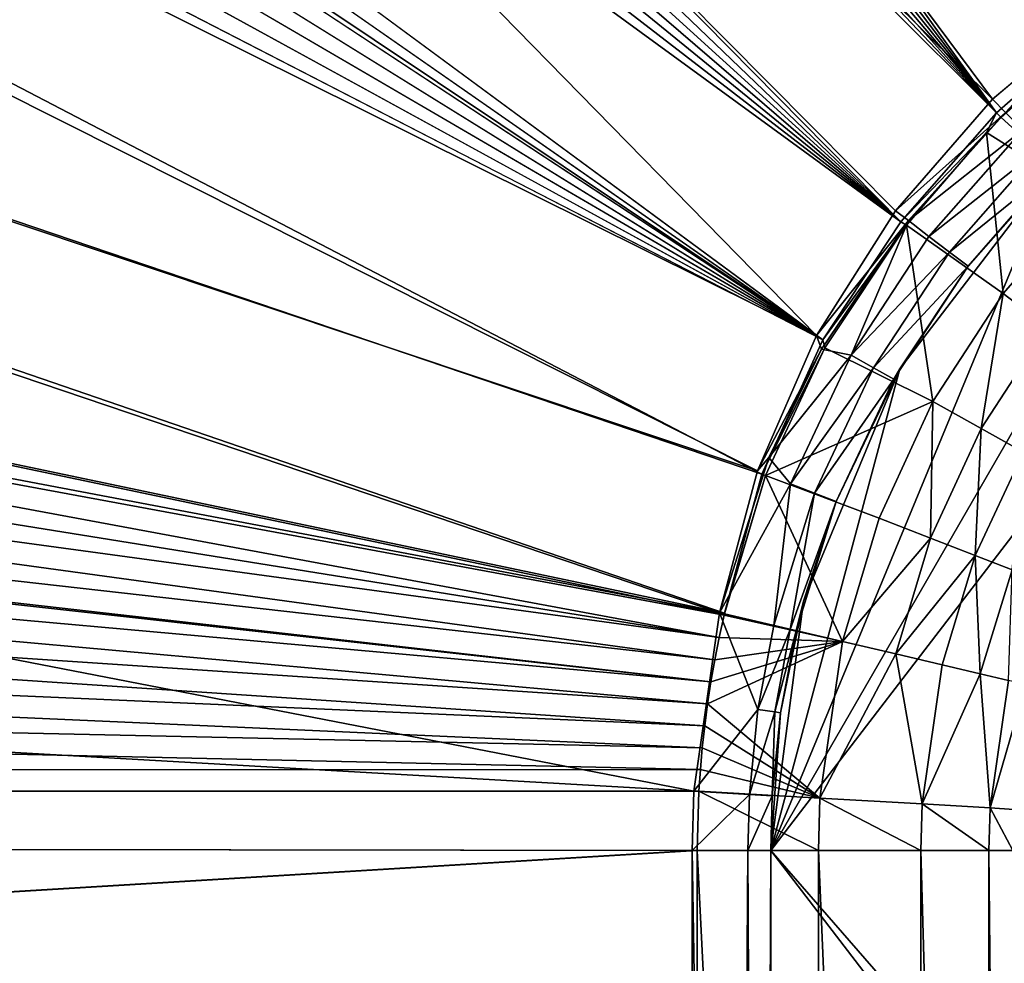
# Model space of a CAD drawing. Header units: metres. Extents: x -901 to 901, y -486 to 401.
# Tile 198 of 256: x -72 to -60, y 29 to 41. Entities that reach past the tile are written whole.
import ezdxf

# ---------------------------------------------------------------- set-up
doc = ezdxf.new("R2010")
doc.units = ezdxf.units.M

msp = doc.modelspace()

# ---------------------------------------------------------------- linework, layer by layer
at = {"layer": 'top0'}
for points in [[(-191.833008, 223.902557, -495.787354), (-199.592087, 223.893265, -495.690674), (-59.888885, 39.988377, -500.496002)], [(-58.539486, 41.175385, -500.496002), (-191.833008, 223.902557, -495.787354), (-59.888885, 39.988377, -500.496002)], [(-520.393921, 188.45813, -493.390167), (-437.335358, 223.870071, -494.717072), (-62.851711, 35.5509, -503.495331)], [(-518.588135, 190.194061, -490.413635), (-62.795345, 35.507481, -500.496002), (-423.970123, 223.826447, -491.966522)], [(-62.851711, 35.5509, -503.495331), (-437.335358, 223.870071, -494.717072), (-62.118618, 37.228283, -503.495331)], [(-437.335358, 223.870071, -494.717072), (-341.090759, 223.79567, -496.466583), (-62.118618, 37.228283, -503.495331)], [(-62.795345, 35.507481, -500.496002), (-62.041782, 37.174675, -500.496002), (-423.970123, 223.826447, -491.966522)], [(-423.970123, 223.826447, -491.966522), (-62.041782, 37.174675, -500.496002), (-402.263153, 223.800766, -492.368256)], [(-62.041782, 37.174675, -500.496002), (-381.537445, 223.778259, -492.746674), (-402.263153, 223.800766, -492.368256)], [(-362.761078, 223.761658, -493.084625), (-381.537445, 223.778259, -492.746674), (-62.041782, 37.174675, -500.496002)], [(-62.118618, 37.228283, -503.495331), (-341.090759, 223.79567, -496.466583), (-244.761276, 223.802536, -498.037628)], [(-276.109863, 223.780685, -494.570038), (-288.256195, 223.766754, -494.371063), (-61.075893, 38.638973, -500.496002)], [(-264.756958, 223.795929, -494.751923), (-276.109863, 223.780685, -494.570038), (-61.075893, 38.638973, -500.496002)], [(-61.075893, 38.638973, -500.496002), (-253.942322, 223.811844, -494.92099), (-264.756958, 223.795929, -494.751923)], [(-243.728363, 223.827652, -495.076447), (-253.942322, 223.811844, -494.92099), (-61.075893, 38.638973, -500.496002)], [(-196.53624, 223.843063, -498.702637), (-59.937843, 40.155907, -503.495331), (-244.761276, 223.802536, -498.037628)], [(-59.937843, 40.155907, -503.495331), (-61.13979, 38.775196, -503.495331), (-244.761276, 223.802536, -498.037628)], [(-244.761276, 223.802536, -498.037628), (-61.13979, 38.775196, -503.495331), (-62.118618, 37.228283, -503.495331)], [(-234.052185, 223.84288, -495.219543), (-243.728363, 223.827652, -495.076447), (-59.888885, 39.988377, -500.496002)], [(-59.888885, 39.988377, -500.496002), (-243.728363, 223.827652, -495.076447), (-61.075893, 38.638973, -500.496002)], [(-224.860184, 223.857224, -495.351349), (-234.052185, 223.84288, -495.219543), (-59.888885, 39.988377, -500.496002)], [(-216.064621, 223.870514, -495.47348), (-224.860184, 223.857224, -495.351349), (-59.888885, 39.988377, -500.496002)], [(-207.658188, 223.882553, -495.586273), (-216.064621, 223.870514, -495.47348), (-59.888885, 39.988377, -500.496002)], [(-59.888885, 39.988377, -500.496002), (-199.592087, 223.893265, -495.690674), (-207.658188, 223.882553, -495.586273)], [(-58.540531, 41.33852, -503.495331), (-59.937843, 40.155907, -503.495331), (-196.53624, 223.843063, -498.702637)], [(-345.556152, 223.751236, -493.389862), (-362.761078, 223.761658, -493.084625), (-62.041782, 37.174675, -500.496002)], [(-62.041782, 37.174675, -500.496002), (-329.631134, 223.746918, -493.668304), (-345.556152, 223.751236, -493.389862)], [(-314.839111, 223.748489, -493.923187), (-329.631134, 223.746918, -493.668304), (-62.041782, 37.174675, -500.496002)], [(-301.082428, 223.755539, -494.156799), (-314.839111, 223.748489, -493.923187), (-61.075893, 38.638973, -500.496002)], [(-61.075893, 38.638973, -500.496002), (-314.839111, 223.748489, -493.923187), (-62.041782, 37.174675, -500.496002)], [(-288.256195, 223.766754, -494.371063), (-301.082428, 223.755539, -494.156799), (-61.075893, 38.638973, -500.496002)], [(-553.594482, 136.830185, -490.000427), (-63.257637, 33.784927, -500.496002), (-518.588135, 190.194061, -490.413635)], [(-518.588135, 190.194061, -490.413635), (-63.257637, 33.784927, -500.496002), (-62.795345, 35.507481, -500.496002)], [(-556.825012, 127.259506, -492.974121), (-520.393921, 188.45813, -493.390167), (-63.320282, 33.791721, -503.495331)], [(-63.320282, 33.791721, -503.495331), (-520.393921, 188.45813, -493.390167), (-62.851711, 35.5509, -503.495331)], [(-557.308044, 125.167229, -489.971375), (-63.263184, 33.760246, -500.495972), (-553.594482, 136.830185, -490.000427)], [(-553.594482, 136.830185, -490.000427), (-63.263184, 33.760246, -500.495972), (-63.257637, 33.784927, -500.496002)], [(-562.270081, 60.027832, -493.031525), (-556.825012, 127.259506, -492.974121), (-63.639893, 31.580099, -503.49292)], [(-63.639893, 31.580099, -503.49292), (-556.825012, 127.259506, -492.974121), (-63.320282, 33.791721, -503.495331)], [(-559.98407, 113.37619, -489.958313), (-63.32428, 33.484169, -500.495697), (-557.308044, 125.167229, -489.971375)], [(-557.308044, 125.167229, -489.971375), (-63.32428, 33.484169, -500.495697), (-63.263184, 33.760246, -500.495972)], [(-561.627441, 101.444756, -489.961151), (-63.32428, 33.484169, -500.495697), (-559.98407, 113.37619, -489.958313)], [(-562.22406, 89.514771, -489.979797), (-63.378803, 33.209328, -500.495422), (-561.627441, 101.444756, -489.961151)], [(-561.627441, 101.444756, -489.961151), (-63.378803, 33.209328, -500.495422), (-63.32428, 33.484169, -500.495697)], [(-562.22406, 89.514771, -489.979797), (-562.227051, 88.468025, -489.982208), (-63.426933, 32.935684, -500.495117)], [(-63.378803, 33.209328, -500.495422), (-562.22406, 89.514771, -489.979797), (-63.426933, 32.935684, -500.495117)], [(-63.426933, 32.935684, -500.495117), (-562.227051, 88.468025, -489.982208), (-562.218018, 77.659088, -490.005096)], [(-63.426933, 32.935684, -500.495117), (-562.218018, 77.659088, -490.005096), (-63.469139, 32.661133, -500.494812)], [(-562.218018, 77.659088, -490.005096), (-562.210327, 65.947975, -490.024506), (-63.469139, 32.661133, -500.494812)], [(-63.469139, 32.661133, -500.494812), (-562.210327, 65.947975, -490.024506), (-63.505154, 32.387917, -500.494507)], [(-562.210327, 65.947975, -490.024506), (-562.204956, 54.371555, -490.038177), (-63.505154, 32.387917, -500.494507)], [(-562.26355, 31.580099, -493.048248), (-562.270081, 60.027832, -493.031525), (-63.639893, 31.580099, -503.49292)], [(-63.505154, 32.387917, -500.494507), (-562.204956, 54.371555, -490.038177), (-63.535072, 32.116413, -500.494202)], [(-562.204956, 54.371555, -490.038177), (-562.201782, 42.919029, -490.046234), (-63.535072, 32.116413, -500.494202)], [(-63.535072, 32.116413, -500.494202), (-562.201782, 42.919029, -490.046234), (-63.558937, 31.84775, -500.493896)], [(-562.201782, 42.919029, -490.046234), (-562.200745, 31.580099, -490.04892), (-63.558937, 31.84775, -500.493896)], [(-53.836647, 42.379215, -514.071106), (-38.886608, 3.495772, -514.332092), (-62.686565, 30.845772, -513.916626)], [(-56.716419, 41.186375, -514.020874), (-53.836647, 42.379215, -514.071106), (-62.686565, 30.845772, -513.916626)], [(-59.937843, 40.155907, -503.495331), (-58.540531, 41.33852, -503.495331), (-59.777237, 39.993813, -503.497284)], [(-62.686565, 30.845772, -513.916626), (-59.189335, 39.288837, -513.977661), (-56.716419, 41.186375, -514.020874)], [(-59.83152, 39.929844, -500.497345), (-58.539486, 41.175385, -500.496002), (-59.888885, 39.988377, -500.496002)], [(-59.83152, 39.929844, -500.497345), (-58.500591, 41.109989, -500.497314), (-58.539486, 41.175385, -500.496002)], [(-58.500591, 41.109989, -500.497314), (-59.83152, 39.929844, -500.497345), (-58.753883, 38.951244, -500.80658)], [(-61.13979, 38.775196, -503.495331), (-59.937843, 40.155907, -503.495331), (-59.777237, 39.993813, -503.497284)], [(-61.13979, 38.775196, -503.495331), (-59.777237, 39.993813, -503.497284), (-60.979752, 38.653187, -503.497223)], [(-60.013931, 39.743046, -500.497345), (-59.888885, 39.988377, -500.496002), (-61.075893, 38.638973, -500.496002)], [(-59.777237, 39.993813, -503.497284), (-59.563244, 39.778004, -503.574524), (-60.979752, 38.653187, -503.497223)], [(-60.013931, 39.743046, -500.497345), (-59.83152, 39.929844, -500.497345), (-59.888885, 39.988377, -500.496002)], [(-58.753883, 38.951244, -500.80658), (-59.83152, 39.929844, -500.497345), (-60.013931, 39.743046, -500.497345)], [(-59.563244, 39.778004, -503.574524), (-60.725868, 38.456242, -503.574677), (-60.979752, 38.653187, -503.497223)], [(-60.725868, 38.456242, -503.574677), (-59.563244, 39.778004, -503.574524), (-59.337708, 39.549347, -503.790588)], [(-61.003994, 38.595154, -500.497314), (-60.013931, 39.743046, -500.497345), (-61.075893, 38.638973, -500.496002)], [(-60.013931, 39.743046, -500.497345), (-61.003994, 38.595154, -500.497314), (-59.806862, 37.748905, -500.807709)], [(-58.753883, 38.951244, -500.80658), (-60.013931, 39.743046, -500.497345), (-59.806862, 37.748905, -500.807709)], [(-60.470753, 38.261562, -503.790802), (-60.725868, 38.456242, -503.574677), (-59.337708, 39.549347, -503.790588)], [(-59.337708, 39.549347, -503.790588), (-59.134209, 39.343594, -504.492493), (-60.470753, 38.261562, -503.790802)], [(-59.134209, 39.343594, -504.492493), (-60.241295, 38.085556, -504.492523), (-60.470753, 38.261562, -503.790802)], [(-59.134209, 39.343594, -504.492493), (-59.189335, 39.288837, -513.977661), (-60.241295, 38.085556, -504.492523)], [(-61.086872, 36.815922, -513.94458), (-59.189335, 39.288837, -513.977661), (-62.686565, 30.845772, -513.916626)], [(-59.189335, 39.288837, -513.977661), (-61.086872, 36.815922, -513.94458), (-60.241295, 38.085556, -504.492523)], [(-58.753883, 38.951244, -500.80658), (-59.806862, 37.748905, -500.807709), (-59.260544, 37.331959, -501.178589)], [(-62.118618, 37.228283, -503.495331), (-61.13979, 38.775196, -503.495331), (-60.979752, 38.653187, -503.497223)], [(-62.118618, 37.228283, -503.495331), (-60.979752, 38.653187, -503.497223), (-62.056438, 37.057892, -503.496979)], [(-61.691521, 36.983269, -503.575256), (-62.056438, 37.057892, -503.496979), (-60.979752, 38.653187, -503.497223)], [(-61.003994, 38.595154, -500.497314), (-61.075893, 38.638973, -500.496002), (-62.041782, 37.174675, -500.496002)], [(-62.014622, 37.073719, -500.497162), (-61.003994, 38.595154, -500.497314), (-62.041782, 37.174675, -500.496002)], [(-61.003994, 38.595154, -500.497314), (-62.014622, 37.073719, -500.497162), (-60.676392, 36.409519, -500.811127)], [(-60.979752, 38.653187, -503.497223), (-60.725868, 38.456242, -503.574677), (-61.691521, 36.983269, -503.575256)], [(-59.806862, 37.748905, -500.807709), (-61.003994, 38.595154, -500.497314), (-60.676392, 36.409519, -500.811127)], [(-61.691521, 36.983269, -503.575256), (-60.725868, 38.456242, -503.574677), (-60.470753, 38.261562, -503.790802)], [(-61.41251, 36.826694, -503.791534), (-61.691521, 36.983269, -503.575256), (-60.470753, 38.261562, -503.790802)], [(-60.470753, 38.261562, -503.790802), (-60.241295, 38.085556, -504.492523), (-61.41251, 36.826694, -503.791534)], [(-60.241295, 38.085556, -504.492523), (-61.161366, 36.68494, -504.492249), (-61.41251, 36.826694, -503.791534)], [(-60.241295, 38.085556, -504.492523), (-61.086872, 36.815922, -513.94458), (-61.161366, 36.68494, -504.492249)], [(-59.806862, 37.748905, -500.807709), (-60.676392, 36.409519, -500.811127), (-60.078735, 36.074673, -501.182739)], [(-59.806862, 37.748905, -500.807709), (-60.078735, 36.074673, -501.182739), (-59.260544, 37.331959, -501.178589)], [(-62.851711, 35.5509, -503.495331), (-62.118618, 37.228283, -503.495331), (-62.056438, 37.057892, -503.496979)], [(-59.260544, 37.331959, -501.178589), (-60.078735, 36.074673, -501.182739), (-59.555836, 35.78154, -501.679565)], [(-62.014622, 37.073719, -500.497162), (-62.041782, 37.174675, -500.496002), (-62.795345, 35.507481, -500.496002)], [(-62.851711, 35.5509, -503.495331), (-62.056438, 37.057892, -503.496979), (-62.710381, 35.714798, -503.496582)], [(-62.753403, 35.491623, -500.496796), (-62.014622, 37.073719, -500.497162), (-62.795345, 35.507481, -500.496002)], [(-60.676392, 36.409519, -500.811127), (-62.014622, 37.073719, -500.497162), (-62.753403, 35.491623, -500.496796)], [(-62.710381, 35.714798, -503.496582), (-62.056438, 37.057892, -503.496979), (-61.691521, 36.983269, -503.575256)], [(-62.439896, 35.387634, -503.575989), (-62.710381, 35.714798, -503.496582), (-61.691521, 36.983269, -503.575256)], [(-62.439896, 35.387634, -503.575989), (-61.691521, 36.983269, -503.575256), (-61.41251, 36.826694, -503.791534)], [(-62.279713, 33.93615, -513.923767), (-61.086872, 36.815922, -513.94458), (-62.686565, 30.845772, -513.916626)], [(-62.143368, 35.272217, -503.792572), (-62.439896, 35.387634, -503.575989), (-61.41251, 36.826694, -503.791534)], [(-61.086872, 36.815922, -513.94458), (-62.279713, 33.93615, -513.923767), (-61.876282, 35.169342, -504.491486)], [(-61.41251, 36.826694, -503.791534), (-61.161366, 36.68494, -504.492249), (-62.143368, 35.272217, -503.792572)], [(-61.086872, 36.815922, -513.94458), (-61.876282, 35.169342, -504.491486), (-61.161366, 36.68494, -504.492249)], [(-61.161366, 36.68494, -504.492249), (-61.876282, 35.169342, -504.491486), (-62.143368, 35.272217, -503.792572)], [(-62.753403, 35.491623, -500.496796), (-61.343266, 34.96291, -500.816345), (-60.676392, 36.409519, -500.811127)], [(-61.343266, 34.96291, -500.816345), (-60.707558, 34.717144, -501.189087), (-60.676392, 36.409519, -500.811127)], [(-60.676392, 36.409519, -500.811127), (-60.707558, 34.717144, -501.189087), (-60.078735, 36.074673, -501.182739)], [(-60.707558, 34.717144, -501.189087), (-60.151726, 34.501732, -501.685944), (-60.078735, 36.074673, -501.182739)], [(-60.078735, 36.074673, -501.182739), (-60.151726, 34.501732, -501.685944), (-59.555836, 35.78154, -501.679565)], [(-60.151726, 34.501732, -501.685944), (-59.69632, 34.324642, -502.288818), (-59.555836, 35.78154, -501.679565)], [(-63.320282, 33.791721, -503.495331), (-62.851711, 35.5509, -503.495331), (-62.710381, 35.714798, -503.496582)], [(-63.320282, 33.791721, -503.495331), (-62.710381, 35.714798, -503.496582), (-62.439896, 35.387634, -503.575989)], [(-62.753403, 35.491623, -500.496796), (-62.795345, 35.507481, -500.496002), (-63.257637, 33.784927, -500.496002)], [(-62.648438, 33.634075, -503.793945), (-63.320282, 33.791721, -503.495331), (-62.439896, 35.387634, -503.575989)], [(-63.258526, 33.780186, -500.496002), (-62.753403, 35.491623, -500.496796), (-63.257637, 33.784927, -500.496002)], [(-63.258526, 33.780186, -500.496002), (-61.795322, 33.437168, -500.823608), (-62.753403, 35.491623, -500.496796)], [(-61.795322, 33.437168, -500.823608), (-61.343266, 34.96291, -500.816345), (-62.753403, 35.491623, -500.496796)], [(-62.648438, 33.634075, -503.793945), (-62.439896, 35.387634, -503.575989), (-62.143368, 35.272217, -503.792572)], [(-62.443699, 33.585812, -504.114166), (-62.648438, 33.634075, -503.793945), (-62.143368, 35.272217, -503.792572)], [(-62.143368, 35.272217, -503.792572), (-61.876282, 35.169342, -504.491486), (-62.443699, 33.585812, -504.114166)], [(-61.876282, 35.169342, -504.491486), (-62.37196, 33.568642, -504.490143), (-62.443699, 33.585812, -504.114166)], [(-62.279713, 33.93615, -513.923767), (-62.37196, 33.568642, -504.490143), (-61.876282, 35.169342, -504.491486)], [(-61.343266, 34.96291, -500.816345), (-61.795322, 33.437168, -500.823608), (-60.707558, 34.717144, -501.189087)], [(-61.795322, 33.437168, -500.823608), (-61.136627, 33.282528, -501.197906), (-60.707558, 34.717144, -501.189087)], [(-60.707558, 34.717144, -501.189087), (-61.136627, 33.282528, -501.197906), (-60.151726, 34.501732, -501.685944)], [(-61.136627, 33.282528, -501.197906), (-60.561081, 33.147243, -501.694916), (-60.151726, 34.501732, -501.685944)], [(-60.151726, 34.501732, -501.685944), (-60.561081, 33.147243, -501.694916), (-60.089436, 33.03619, -502.296417)], [(-60.151726, 34.501732, -501.685944), (-60.089436, 33.03619, -502.296417), (-59.69632, 34.324642, -502.288818)], [(-60.089436, 33.03619, -502.296417), (-59.739006, 32.953449, -502.980713), (-59.69632, 34.324642, -502.288818)], [(-62.279713, 33.93615, -513.923767), (-62.686565, 30.845772, -513.916626), (-62.563957, 32.552517, -504.489014)], [(-62.37196, 33.568642, -504.490143), (-62.279713, 33.93615, -513.923767), (-62.563957, 32.552517, -504.489014)], [(-63.639893, 31.580099, -503.49292), (-63.320282, 33.791721, -503.495331), (-62.845047, 32.593876, -503.792816)], [(-63.263184, 33.760246, -500.495972), (-63.32428, 33.484169, -500.495697), (-61.795322, 33.437168, -500.823608)], [(-63.320282, 33.791721, -503.495331), (-62.648438, 33.634075, -503.793945), (-62.845047, 32.593876, -503.792816)], [(-63.263184, 33.760246, -500.495972), (-63.258526, 33.780186, -500.496002), (-63.257637, 33.784927, -500.496002)], [(-63.258526, 33.780186, -500.496002), (-63.263184, 33.760246, -500.495972), (-61.795322, 33.437168, -500.823608)], [(-62.845047, 32.593876, -503.792816), (-62.648438, 33.634075, -503.793945), (-62.443699, 33.585812, -504.114166)], [(-62.845047, 32.593876, -503.792816), (-62.443699, 33.585812, -504.114166), (-62.636902, 32.563469, -504.113037)], [(-62.443699, 33.585812, -504.114166), (-62.37196, 33.568642, -504.490143), (-62.636902, 32.563469, -504.113037)], [(-62.636902, 32.563469, -504.113037), (-62.37196, 33.568642, -504.490143), (-62.563957, 32.552517, -504.489014)], [(-62.076519, 31.494387, -500.821228), (-61.795322, 33.437168, -500.823608), (-63.469139, 32.661133, -500.494812)], [(-61.795322, 33.437168, -500.823608), (-63.426933, 32.935684, -500.495117), (-63.469139, 32.661133, -500.494812)], [(-63.378803, 33.209328, -500.495422), (-63.426933, 32.935684, -500.495117), (-61.795322, 33.437168, -500.823608)], [(-61.795322, 33.437168, -500.823608), (-63.32428, 33.484169, -500.495697), (-63.378803, 33.209328, -500.495422)], [(-61.136627, 33.282528, -501.197906), (-61.795322, 33.437168, -500.823608), (-62.076519, 31.494387, -500.821228)], [(-60.810856, 31.421383, -501.692505), (-61.136627, 33.282528, -501.197906), (-62.076519, 31.494387, -500.821228)], [(-60.561081, 33.147243, -501.694916), (-61.136627, 33.282528, -501.197906), (-60.810856, 31.421383, -501.692505)], [(-60.089436, 33.03619, -502.296417), (-60.561081, 33.147243, -501.694916), (-60.810856, 31.421383, -501.692505)], [(-60.810856, 31.421383, -501.692505), (-59.967731, 31.37191, -502.97821), (-60.089436, 33.03619, -502.296417)], [(-59.967731, 31.37191, -502.97821), (-59.739006, 32.953449, -502.980713), (-60.089436, 33.03619, -502.296417)], [(-59.739006, 32.953449, -502.980713), (-59.967731, 31.37191, -502.97821), (-59.523315, 32.902206, -503.722534)], [(-59.967731, 31.37191, -502.97821), (-59.67215, 31.353306, -504.487732), (-59.523315, 32.902206, -503.722534)], [(-62.950924, 31.540569, -503.791534), (-63.639893, 31.580099, -503.49292), (-62.845047, 32.593876, -503.792816)], [(-63.469139, 32.661133, -500.494812), (-63.505154, 32.387917, -500.494507), (-62.076519, 31.494387, -500.821228)], [(-62.636902, 32.563469, -504.113037), (-62.950924, 31.540569, -503.791534), (-62.845047, 32.593876, -503.792816)], [(-62.667313, 31.523613, -504.487732), (-62.950924, 31.540569, -503.791534), (-62.636902, 32.563469, -504.113037)], [(-62.563957, 32.552517, -504.489014), (-62.686565, 30.845772, -513.916626), (-62.667313, 31.523613, -504.487732)], [(-62.563957, 32.552517, -504.489014), (-62.667313, 31.523613, -504.487732), (-62.636902, 32.563469, -504.113037)], [(-63.505154, 32.387917, -500.494507), (-63.535072, 32.116413, -500.494202), (-62.076519, 31.494387, -500.821228)], [(-62.076519, 31.494387, -500.821228), (-63.535072, 32.116413, -500.494202), (-63.558937, 31.84775, -500.493896)], [(-63.558937, 31.84775, -500.493896), (-562.200745, 31.580099, -490.04892), (-63.577065, 31.580099, -500.493591)], [(-63.577065, 31.580099, -500.493591), (-62.076519, 31.494387, -500.821228), (-63.558937, 31.84775, -500.493896)], [(-562.26355, 0.734328, -493.048248), (-562.26355, 31.580099, -493.048248), (-63.660755, 30.845772, -503.492493)], [(-63.660755, 30.845772, -503.492493), (-562.26355, 31.580099, -493.048248), (-63.639893, 31.580099, -503.49292)], [(-63.597927, 30.845772, -500.493134), (-562.200745, 31.580099, -490.04892), (-562.200745, 0.734328, -490.04892)], [(-63.597927, 30.845772, -500.493134), (-63.577065, 31.580099, -500.493591), (-562.200745, 31.580099, -490.04892)], [(-63.639893, 31.580099, -503.49292), (-62.950924, 31.540569, -503.791534), (-63.660755, 30.845772, -503.492493)], [(-62.950924, 31.540569, -503.791534), (-62.970673, 30.845772, -503.791107), (-63.660755, 30.845772, -503.492493)], [(-63.577065, 31.580099, -500.493591), (-63.597927, 30.845772, -500.493134), (-62.094936, 30.845772, -500.821014)], [(-62.076519, 31.494387, -500.821228), (-63.577065, 31.580099, -500.493591), (-62.094936, 30.845772, -500.821014)], [(-62.950924, 31.540569, -503.791534), (-62.667313, 31.523613, -504.487732), (-62.970673, 30.845772, -503.791107)], [(-62.667313, 31.523613, -504.487732), (-62.686565, 30.845772, -504.487305), (-62.970673, 30.845772, -503.791107)], [(-62.686565, 30.845772, -513.916626), (-62.686565, 30.845772, -504.487305), (-62.667313, 31.523613, -504.487732)], [(-62.076519, 31.494387, -500.821228), (-62.094936, 30.845772, -500.821014), (-60.827267, 30.845772, -501.692139)], [(-60.810856, 31.421383, -501.692505), (-62.076519, 31.494387, -500.821228), (-60.827267, 30.845772, -501.692139)], [(-60.810856, 31.421383, -501.692505), (-60.827267, 30.845772, -501.692139), (-59.982872, 30.845772, -502.977753)], [(-59.967731, 31.37191, -502.97821), (-60.810856, 31.421383, -501.692505), (-59.982872, 30.845772, -502.977753)], [(-59.967731, 31.37191, -502.97821), (-59.982872, 30.845772, -502.977753), (-59.686565, 30.845772, -504.487305)], [(-59.67215, 31.353306, -504.487732), (-59.967731, 31.37191, -502.97821), (-59.686565, 30.845772, -504.487305)], [(-63.660755, 0.734328, -503.492493), (-562.26355, 0.734328, -493.048248), (-63.660755, 30.845772, -503.492493)], [(-63.597927, 0.734328, -500.493134), (-63.597927, 30.845772, -500.493134), (-562.200745, 0.734328, -490.04892)], [(-63.172096, 0.734328, -503.632599), (-63.660755, 30.845772, -503.492493), (-62.970673, 30.845772, -503.791107)], [(-63.172096, 0.734328, -503.632599), (-63.660755, 0.734328, -503.492493), (-63.660755, 30.845772, -503.492493)], [(-63.597927, 0.734328, -500.493134), (-62.094975, 0.734328, -500.820831), (-63.597927, 30.845772, -500.493134)], [(-62.094975, 0.734328, -500.820831), (-62.094936, 30.845772, -500.821014), (-63.597927, 30.845772, -500.493134)], [(-62.816422, 0.734328, -503.995819), (-63.172096, 0.734328, -503.632599), (-62.970673, 30.845772, -503.791107)], [(-62.816422, 0.734328, -503.995819), (-62.970673, 30.845772, -503.791107), (-62.686565, 30.845772, -504.487305)], [(-62.686565, 0.734328, -504.487305), (-62.816422, 0.734328, -503.995819), (-62.686565, 30.845772, -504.487305)], [(-62.686565, 30.845772, -504.487305), (-62.686565, 30.845772, -513.916626), (-62.686565, 0.734328, -504.487305)], [(-62.686565, 30.845772, -513.916626), (-62.686565, -30.845772, -513.916626), (-62.686565, 0.734328, -504.487305)], [(-38.886608, 3.495772, -514.332092), (-39.047077, 0, -514.329285), (-62.686565, 30.845772, -513.916626)], [(-62.686565, 30.845772, -513.916626), (-39.047077, 0, -514.329285), (-62.686565, -30.845772, -513.916626)], [(-62.094975, 0.734328, -500.820831), (-60.827255, 0.734328, -501.692108), (-62.094936, 30.845772, -500.821014)], [(-60.827255, 0.734328, -501.692108), (-60.827267, 30.845772, -501.692139), (-62.094936, 30.845772, -500.821014)], [(-60.827255, 0.734328, -501.692108), (-59.982716, 0.734328, -502.977814), (-60.827267, 30.845772, -501.692139)], [(-59.982716, 0.734328, -502.977814), (-59.982872, 30.845772, -502.977753), (-60.827267, 30.845772, -501.692139)], [(-59.982716, 0.734328, -502.977814), (-59.686565, 0.734328, -504.487305), (-59.982872, 30.845772, -502.977753)], [(-59.686565, 0.734328, -504.487305), (-59.686565, 30.845772, -504.487305), (-59.982872, 30.845772, -502.977753)]]:
    msp.add_3dface(points, dxfattribs=at)

doc.saveas('drawing.dxf')
